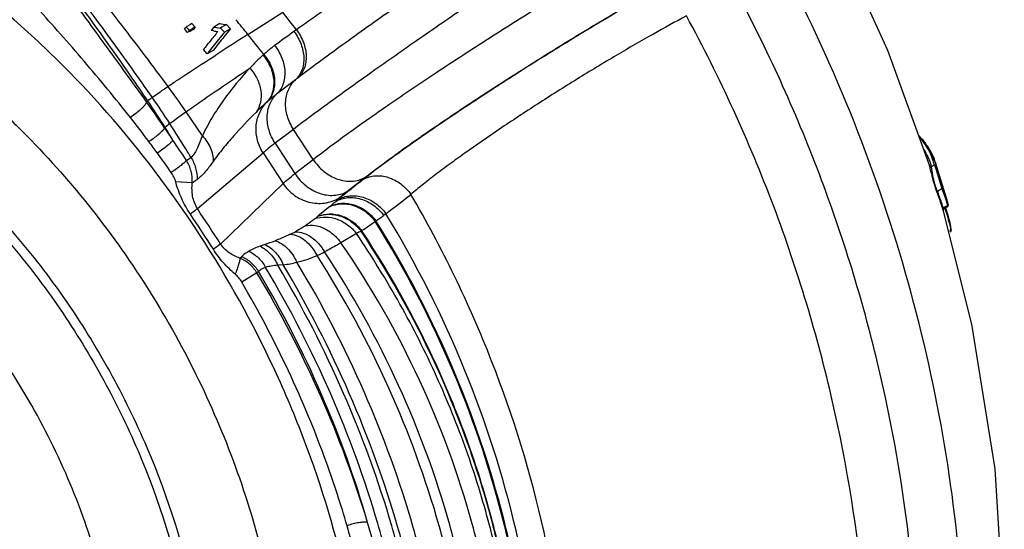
# Model space of a CAD drawing. Header units: inches. Extents: x 0 to 34, y 0 to 22.
# Tile 111 of 175: x 23.525 to 25.101, y 15.634 to 16.45. Entities that reach past the tile are written whole.
import ezdxf

# ---------------------------------------------------------------- set-up
doc = ezdxf.new("R2010")
doc.units = ezdxf.units.IN
doc.header["$LTSCALE"] = 1.87
doc.header["$MEASUREMENT"] = 0
doc.layers.get('0').update_dxf_attribs({"linetype": 'CONTINUOUS'})

msp = doc.modelspace()

# ---------------------------------------------------------------- linework, layer by layer
at = {"color": 7, "linetype": 'Continuous'}
for p, q in [((23.89063, 16.426222), (23.946477, 16.461775)), ((23.789185, 16.434681), (23.790941, 16.436933)), ((23.790941, 16.436933), (23.79182, 16.438059)), ((23.793012, 16.438794), (23.79182, 16.438059)), ((23.79182, 16.438059), (23.795125, 16.434484)), ((23.798681, 16.442295), (23.793012, 16.438794)), ((23.801068, 16.443768), (23.798681, 16.442295)), ((23.801068, 16.443768), (23.806377, 16.438025)), ((23.804751, 16.437124), (23.802681, 16.435976)), ((23.806377, 16.438025), (23.804491, 16.435613)), ((23.806377, 16.438025), (23.804751, 16.437124)), ((23.843172, 16.442264), (23.83628, 16.438038)), ((23.845469, 16.443672), (23.843172, 16.442264)), ((23.843342, 16.436941), (23.846758, 16.436415)), ((23.849012, 16.437768), (23.846758, 16.436415)), ((23.856106, 16.442025), (23.849012, 16.437768)), ((23.856106, 16.442025), (23.862521, 16.435159)), ((23.790836, 16.432892), (23.789185, 16.434681)), ((23.794133, 16.42932), (23.790836, 16.432892)), ((23.794861, 16.430253), (23.794133, 16.42932)), ((23.796774, 16.432701), (23.794861, 16.430253)), ((23.795125, 16.434484), (23.796774, 16.432701)), ((23.797591, 16.431188), (23.795997, 16.430327)), ((23.802681, 16.435976), (23.796774, 16.432701)), ((23.803551, 16.434407), (23.797591, 16.431188)), ((23.804491, 16.435613), (23.803551, 16.434407)), ((23.835306, 16.431924), (23.831809, 16.432481)), ((23.846758, 16.436415), (23.847524, 16.435595)), ((23.847524, 16.435595), (23.85291, 16.429831)), ((23.862521, 16.435159), (23.85291, 16.429831)), ((23.968225, 16.433665), (23.964211, 16.431016)), ((23.824657, 16.40857), (23.827039, 16.411584)), ((23.825472, 16.395446), (23.819448, 16.401947)), ((23.83489, 16.400532), (23.825472, 16.395446)), ((23.826313, 16.396516), (23.825472, 16.395446)), ((23.8302, 16.387485), (23.839302, 16.39336)), ((23.828914, 16.386654), (23.8302, 16.387485)), ((23.966633, 16.353609), (23.936439, 16.330546)), ((24.840268, 16.336238), (24.839336, 16.338444)), ((24.841229, 16.333958), (24.840268, 16.336238)), ((23.728555, 16.318184), (23.730522, 16.319795)), ((23.817698, 16.264098), (23.791553, 16.302624)), ((23.963481, 16.274349), (23.934104, 16.252058)), ((23.994933, 16.226153), (23.963481, 16.274349)), ((23.934104, 16.252058), (23.965829, 16.203443)), ((24.979698, 16.2452), (24.965361, 16.261624)), ((23.809821, 16.147526), (23.914924, 16.236713)), ((23.914924, 16.236713), (23.946931, 16.187667)), ((24.991235, 16.220987), (24.979698, 16.2452)), ((23.965829, 16.203443), (23.994933, 16.226153)), ((24.980054, 16.221325), (24.980036, 16.221381)), ((24.981334, 16.216981), (24.980054, 16.221325)), ((24.984866, 16.214799), (24.989326, 16.21738)), ((24.990603, 16.217233), (24.989326, 16.21738)), ((24.989326, 16.21738), (24.992135, 16.209406)), ((24.991179, 16.221163), (24.991232, 16.220996)), ((25.010855, 16.157024), (24.991183, 16.22115)), ((24.984163, 16.205377), (24.982681, 16.211614)), ((24.986402, 16.203988), (24.984945, 16.214182)), ((24.988347, 16.188961), (24.985099, 16.201462)), ((24.992135, 16.209406), (25.001487, 16.179464)), ((24.992862, 16.215182), (24.994572, 16.207843)), ((24.998091, 16.198629), (24.99719, 16.201044)), ((23.801549, 16.1888), (23.775107, 16.190521)), ((23.846868, 16.090757), (23.946931, 16.187667)), ((24.048771, 16.174608), (24.077876, 16.197317)), ((24.994247, 16.175276), (25.001487, 16.179464)), ((24.031241, 16.15912), (24.036728, 16.164433)), ((24.034795, 16.161981), (24.031241, 16.15912)), ((25.011234, 16.153373), (25.010751, 16.152666)), ((25.011519, 16.154627), (25.010854, 16.157025)), ((25.011419, 16.154822), (25.011557, 16.15441)), ((24.021076, 16.150503), (24.003264, 16.135729)), ((24.02204, 16.151309), (24.021076, 16.150503)), ((24.111513, 16.139366), (24.107781, 16.136647)), ((25.002882, 16.147088), (25.002921, 16.146378)), ((25.003899, 16.143454), (25.002921, 16.146378)), ((25.010751, 16.152666), (25.00359, 16.148524)), ((25.004032, 16.147983), (25.00359, 16.148524)), ((25.003897, 16.143458), (25.003899, 16.143454)), ((25.049101, 15.96236), (25.003897, 16.143458)), ((25.009841, 16.150121), (25.005639, 16.14769)), ((25.010843, 16.138175), (25.00748, 16.148301)), ((25.00895, 16.140701), (25.01207, 16.129749)), ((25.010255, 16.150489), (25.00984, 16.15012)), ((25.010646, 16.151328), (25.010255, 16.150489)), ((25.010751, 16.152666), (25.010646, 16.151328)), ((25.014962, 16.121803), (25.010843, 16.138175)), ((24.003264, 16.135729), (24.00257, 16.135156)), ((24.095542, 16.127886), (24.094287, 16.126996)), ((25.01631, 16.11409), (25.014962, 16.121803)), ((24.064343, 16.107382), (24.039618, 16.092802)), ((25.015527, 16.112302), (25.01363, 16.111205)), ((25.014422, 16.109836), (25.015179, 16.110409)), ((25.016308, 16.114104), (25.01631, 16.11409)), ((23.917509, 16.090019), (23.910033, 16.087345)), ((23.877948, 16.068239), (23.880849, 16.070934)), ((23.905135, 16.044464), (23.880734, 16.029899)), ((23.947207, 16.05749), (23.938464, 16.056726))]:
    msp.add_line(p, q, dxfattribs=at)
for points in [[(24.980034, 16.221386), (24.914728, 16.400477), (24.828329, 16.590593)], [(25.009839, 16.15012), (25.009965, 16.150196), (25.010741, 16.150849), (25.011288, 16.151635), (25.011605, 16.152477), (25.011711, 16.153298)], [(25.011711, 16.153298), (25.011663, 16.153982), (25.011577, 16.1544), (25.011519, 16.154627)], [(25.003898, 16.143456), (25.003888, 16.143492), (25.003817, 16.143816), (25.003767, 16.144599), (25.003929, 16.145544), (25.004379, 16.146502), (25.005166, 16.147367), (25.005636, 16.147688)], [(25.015179, 16.110409), (25.016098, 16.111814), (25.01636, 16.113563), (25.016308, 16.114104)], [(25.091929, 15.266457), (25.101251, 15.494865), (25.086515, 15.730727), (25.049101, 15.96236)]]:
    msp.add_lwpolyline(points, dxfattribs=at)
for centre, radius, start, end in [((22.473666, 15.337883), 2.568564, 22.925951, 27.967846), ((22.475867, 15.301436), 1.873254, 37.189643, 38.274107), ((25.774725, 14.873902), 2.490802, 141.099852, 141.263914), ((24.343494, 19.677924), 3.279349, 261.102391, 261.22725), ((24.360045, 19.731283), 3.327637, 261.104256, 261.289585), ((20.301672, 13.514741), 4.621401, 39.050107, 39.429041), ((25.897306, 14.77318), 2.640147, 141.224007, 141.641993), ((26.014586, 14.689655), 2.770952, 141.285104, 141.871083), ((24.337432, 19.59479), 3.202476, 260.979188, 261.107644), ((25.852105, 14.809398), 2.582225, 141.103816, 141.2224), ((29.901476, 6.981281), 11.195409, 122.4730433, 122.7849571), ((25.918534, 14.753838), 2.660029, 140.94503, 141.262035), ((25.931635, 14.756133), 2.66465, 140.941661, 141.284874), ((22.487332, 15.288554), 1.806526, 37.739715, 39.03202), ((25.738612, 13.962394), 3.040072, 125.707884, 126.426523), ((25.959863, 14.723711), 2.719899, 141.723548, 141.901059), ((25.996753, 14.691109), 2.760294, 141.262385, 141.841759), ((24.21495, 16.069518), 0.441464, 132.870391, 136.680174), ((24.025561, 16.273476), 0.163136, 132.22286, 132.856117), ((22.512714, 15.424973), 1.551032, 34.46133, 36.296515), ((24.895325, 15.138934), 1.52902, 127.224699, 127.400061), ((22.024992, 15.103467), 2.092286, 34.106656, 35.490586), ((24.041971, 15.929774), 0.499117, 127.561875, 128.608865), ((22.532009, 15.511903), 1.44538, 31.974144, 33.98308), ((22.525089, 15.486529), 1.474506, 32.717945, 34.67571), ((24.36091, 15.833226), 0.654543, 132.275703, 134.319184), ((24.014613, 16.214547), 0.139444, 131.835315, 132.392067), ((22.211341, 15.120399), 1.897208, 36.716069, 38.187816), ((24.203337, 15.74494), 0.693989, 129.100332, 129.907702), ((23.831421, 16.189623), 0.114279, 129.906663, 130.372892), ((20.606101, 14.140669), 3.806997, 33.778357, 34.130274), ((21.760514, 15.029743), 2.355151, 31.413963, 31.985702), ((21.80379, 14.816072), 2.405847, 36.181114, 36.723137), ((21.690591, 14.851438), 2.510429, 33.160695, 34.056104), ((22.113922, 15.04253), 2.021835, 35.108845, 36.189496), ((24.877197, 16.178765), 0.122014, 31.934816, 33.520859), ((23.500642, 16.673766), 0.535468, 302.986341, 303.9179), ((24.893559, 16.19339), 0.090894, 17.939155, 20.059489), ((24.891054, 16.188894), 0.097362, 21.698325, 25.472361), ((24.825974, 16.175645), 0.160765, 14.344045, 14.899206), ((24.894668, 16.190344), 0.093468, 20.070901, 21.691339), ((24.897839, 16.191489), 0.090097, 16.98206, 20.079121), ((24.900986, 16.192462), 0.086803, 14.911809, 16.974388), ((24.901543, 16.195608), 0.09046, 18.084842, 22.225859), ((24.905895, 16.19707), 0.085869, 15.556798, 18.059163), ((24.907454, 16.197514), 0.084248, 15.068529, 15.550088), ((24.90837, 16.197758), 0.0833, 13.623989, 15.070278), ((24.905743, 16.193677), 0.089749, 17.82502, 21.72385), ((24.909685, 16.19498), 0.085596, 15.694977, 17.685695), ((24.911722, 16.195552), 0.083481, 13.599761, 15.694823), ((24.777067, 16.163132), 0.211247, 14.02708, 14.345626), ((24.643526, 16.129991), 0.348839, 13.531916, 13.99192), ((25.760415, 16.388916), 0.797655, 193.302832, 193.591973), ((25.267388, 16.250567), 0.284777, 187.215409, 187.340582), ((23.380955, 16.808015), 0.748549, 304.185781, 304.902103), ((26.708893, 12.838431), 4.265769, 128.116899, 128.819839), ((25.197963, 16.248379), 0.217875, 195.82599, 196.813243), ((25.163451, 16.237868), 0.181798, 196.788114, 198.704197), ((24.501258, 16.048339), 0.51925, 15.555974, 15.817834), ((24.485718, 16.04402), 0.535379, 15.120441, 15.555239), ((22.803026, 17.879079), 2.176864, 306.947853, 308.276962), ((25.133091, 16.227408), 0.149687, 198.638867, 201.259592), ((24.621364, 16.028577), 0.399311, 18.594869, 21.223934), ((24.661513, 16.045311), 0.357215, 21.052508, 21.335496), ((24.66004, 16.047314), 0.366129, 19.766086, 21.157902), ((24.649947, 16.0451), 0.377727, 18.437616, 21.186991), ((24.625563, 16.03484), 0.402792, 18.464281, 19.777388), ((23.480021, 16.79917), 0.844694, 309.916826, 310.735455), ((24.56677, 16.010167), 0.456926, 17.34366, 18.599884), ((24.591752, 16.023459), 0.438468, 17.678657, 18.475656), ((24.592469, 16.025479), 0.438461, 17.455444, 18.494512), ((24.926425, 16.13219), 0.088008, 18.234787, 21.413873), ((24.573936, 16.017753), 0.457175, 17.369308, 17.681964), ((24.929406, 16.133186), 0.084865, 16.313004, 18.225792), ((24.565144, 16.015), 0.466388, 17.168139, 17.36967), ((24.571137, 16.018719), 0.460838, 17.177805, 17.461606), ((21.483613, 14.587855), 2.78638, 32.435789, 33.81986), ((16.227735, 11.159105), 9.075923, 32.9138546, 33.3417944), ((24.782884, 16.070063), 0.236845, 17.352242, 19.009205), ((23.804904, 16.374686), 0.310559, 308.430143, 309.530267), ((23.845739, 16.466763), 0.420972, 302.623344, 306.186433), ((23.607847, 16.822073), 0.848376, 305.089669, 306.106181), ((24.834954, 16.084439), 0.182819, 12.898457, 14.349588), ((23.88358, 16.266362), 0.176631, 295.251891, 298.0485), ((24.415842, 15.5077), 0.695105, 119.68181, 120.376343), ((23.92547, 16.360042), 0.288257, 300.469964, 300.711356), ((24.908322, 16.098438), 0.108098, 7.368569, 8.248965), ((23.75507, 16.561767), 0.498931, 289.000289, 291.030072), ((23.858966, 16.377076), 0.336441, 295.031243, 297.315091), ((23.917161, 16.276834), 0.221392, 277.79995, 283.540552), ((23.92095, 16.261994), 0.206077, 283.482423, 292.954181), ((24.324788, 15.597615), 0.613011, 132.877024, 133.202353)]:
    msp.add_arc(centre, radius, start, end, dxfattribs=at)
for points, knots in [([(23.76279, 16.343128), (23.738584, 16.376041), (23.688279, 16.442392), (23.609726, 16.541969), (23.527876, 16.643366), (23.416169, 16.780981), (23.305102, 16.920015), (23.199342, 17.062069), (23.149248, 17.134132), (23.125203, 17.170384)], [0, 0, 0, 0, 0.11731853, 0.23907196, 0.36418913, 0.49150654, 0.74805585, 0.87508579, 1, 1, 1, 1]), ([(23.737701, 16.325421), (23.715869, 16.356945), (23.6704, 16.420544), (23.59909, 16.516031), (23.524352, 16.613297), (23.421403, 16.745619), (23.2922, 16.912233), (23.192902, 17.049099), (23.145748, 17.118845)], [0, 0, 0, 0, 0.11619212, 0.2368724, 0.36110713, 0.48787955, 0.74488994, 1, 1, 1, 1]), ([(23.792463, 14.58967), (23.815822, 14.6068), (23.860464, 14.644959), (23.919243, 14.711869), (23.969708, 14.78809), (24.011306, 14.872771), (24.043668, 14.965017), (24.074626, 15.099154), (24.08479, 15.242261), (24.075986, 15.389358), (24.053706, 15.543625), (24.012113, 15.6979), (23.953249, 15.848588), (23.882493, 15.997228), (23.774886, 16.172522), (23.644426, 16.329698), (23.528986, 16.44042), (23.410687, 16.537293), (23.284512, 16.617219), (23.153286, 16.67625), (23.056151, 16.708675), (22.959721, 16.729608), (22.864977, 16.738807), (22.772908, 16.736128), (22.684492, 16.72156), (22.60069, 16.695223), (22.522433, 16.657365), (22.450609, 16.60842), (22.407881, 16.569076), (22.387915, 16.54793)], [0, 0, 0, 0, 0.02582607, 0.05214275, 0.07916368, 0.10708759, 0.136049, 0.16612693, 0.22962596, 0.26303633, 0.29741002, 0.36845217, 0.40484521, 0.44155778, 0.51511192, 0.58759072, 0.62298805, 0.65758944, 0.72382307, 0.75533928, 0.78571105, 0.81495354, 0.84313373, 0.87037232, 0.89684459, 0.92277442, 0.94842265, 0.97407068, 1, 1, 1, 1]), ([(24.556706, 16.678861), (24.533576, 16.664435), (24.484478, 16.633254), (24.407927, 16.583459), (24.326267, 16.529271), (24.243152, 16.473111), (24.162303, 16.417489), (24.087332, 16.364902), (24.02159, 16.317707), (23.981439, 16.288002), (23.963481, 16.274349)], [0, 0, 0, 0, 0.11387132, 0.24294393, 0.38146345, 0.52324501, 0.66195312, 0.79138777, 0.90576791, 1, 1, 1, 1]), ([(23.994933, 16.226153), (24.012732, 16.240014), (24.052842, 16.26977), (24.119033, 16.316295), (24.194941, 16.367462), (24.277178, 16.420972), (24.362072, 16.47442), (24.445825, 16.52542), (24.524695, 16.571696), (24.575514, 16.600203), (24.599538, 16.613227)], [0, 0, 0, 0, 0.09420316, 0.20849527, 0.33782404, 0.47644063, 0.61817307, 0.75671025, 0.88589274, 1, 1, 1, 1]), ([(24.158131, 16.562683), (24.122718, 16.539382), (24.072029, 16.505695), (24.008874, 16.462463), (23.980925, 16.44285), (23.968174, 16.433734)], [0, 0, 0, 0, 0.55389241, 0.79519986, 1, 1, 1, 1]), ([(23.16851, 16.519478), (23.256837, 16.482624), (23.361813, 16.418341), (23.474405, 16.32416), (23.549948, 16.252982), (23.637934, 16.154376), (23.730886, 16.02399), (23.809763, 15.883774), (23.872719, 15.737005), (23.91828, 15.587102), (23.945368, 15.437544), (23.953318, 15.291794), (23.941874, 15.153205), (23.911205, 15.025011), (23.869475, 14.928053), (23.827132, 14.859281), (23.791594, 14.81276), (23.752094, 14.770955), (23.708863, 14.734121), (23.66217, 14.702498), (23.628963, 14.685034), (23.611951, 14.677256)], [0, 0, 0, 0, 0.12632771, 0.15978124, 0.19381369, 0.26323091, 0.33383258, 0.4047708, 0.47517767, 0.54421676, 0.61113501, 0.675317, 0.73634248, 0.79404625, 0.84857538, 0.8748232, 0.90049504, 0.92570821, 0.95059706, 0.9753094, 1, 1, 1, 1]), ([(24.597281, 16.527388), (24.57641, 16.51621), (24.532244, 16.491666), (24.463731, 16.45175), (24.391066, 16.407718), (24.317604, 16.361638), (24.246718, 16.315582), (24.181571, 16.271692), (24.125037, 16.231845), (24.090885, 16.206398), (24.075771, 16.194537)], [0, 0, 0, 0, 0.11470952, 0.24477916, 0.38415256, 0.52635013, 0.66491165, 0.79370527, 0.90691454, 1, 1, 1, 1]), ([(24.077876, 16.197317), (24.093168, 16.209249), (24.127651, 16.234837), (24.184593, 16.274791), (24.249922, 16.318684), (24.320723, 16.364541), (24.393834, 16.410302), (24.465986, 16.453923), (24.533953, 16.493461), (24.577762, 16.51778), (24.598477, 16.528878)], [0, 0, 0, 0, 0.09420143, 0.20848678, 0.33780718, 0.47641587, 0.6181429, 0.75667987, 0.88587097, 1, 1, 1, 1]), ([(24.964254, 15.309704), (24.966021, 15.406721), (24.956423, 15.605741), (24.913031, 15.853544), (24.858301, 16.053254), (24.788937, 16.255256), (24.7219, 16.402535), (24.670718, 16.497792)], [0, 0, 0, 0, 0.2354524, 0.48198465, 0.60880855, 0.73760497, 1, 1, 1, 1]), ([(23.702525, 16.293331), (23.678439, 16.323931), (23.641517, 16.368734), (23.591174, 16.42653), (23.56602, 16.454617), (23.553605, 16.468481)], [0, 0, 0, 0, 0.50807783, 0.75719465, 1, 1, 1, 1]), ([(23.728555, 16.318184), (23.709047, 16.345486), (23.679614, 16.385966), (23.640569, 16.439407), (23.621432, 16.465836), (23.612071, 16.478982)], [0, 0, 0, 0, 0.5069921, 0.75617679, 1, 1, 1, 1]), ([(23.730522, 16.319795), (23.721512, 16.333149), (23.684137, 16.387765), (23.645513, 16.441518), (23.61588, 16.481877)], [0, 0, 0, 0, 0.24342012, 1, 1, 1, 1]), ([(24.118119, 16.463616), (24.090661, 16.444335), (24.041088, 16.409049), (23.992091, 16.372959), (23.970355, 16.356446)], [0, 0, 0, 0, 0.55139425, 1, 1, 1, 1]), ([(24.592502, 16.455853), (24.574695, 16.44648), (24.537043, 16.425815), (24.478708, 16.392057), (24.416931, 16.35466), (24.354624, 16.315326), (24.294657, 16.275832), (24.2476, 16.243345), (24.213241, 16.21848), (24.190421, 16.201415), (24.170008, 16.185525), (24.157367, 16.175167), (24.151514, 16.170185)], [0, 0, 0, 0, 0.11474201, 0.24486896, 0.38429015, 0.52648888, 0.66499503, 0.79370163, 0.8525032, 0.90682709, 0.95617223, 1, 1, 1, 1]), ([(24.883548, 15.226995), (24.887931, 15.327002), (24.882455, 15.532684), (24.832608, 15.843459), (24.738233, 16.156126), (24.646078, 16.357617), (24.592502, 16.455853)], [0, 0, 0, 0, 0.23511872, 0.48156098, 0.7371808, 1, 1, 1, 1]), ([(23.964265, 16.430942), (23.969017, 16.424829), (23.976617, 16.411502), (23.980622, 16.39301), (23.979825, 16.378835), (23.977321, 16.369136), (23.972966, 16.36054), (23.968891, 16.355705), (23.966633, 16.353609)], [0, 0, 0, 0, 0.27536155, 0.53683076, 0.66001868, 0.77757931, 0.8904596, 1, 1, 1, 1]), ([(23.968174, 16.433734), (23.972905, 16.427604), (23.98046, 16.414256), (23.984418, 16.39576), (23.983589, 16.381596), (23.981067, 16.371916), (23.976699, 16.363346), (23.972617, 16.358532), (23.970358, 16.356448)], [0, 0, 0, 0, 0.27559205, 0.5371852, 0.66036207, 0.77785565, 0.89061663, 1, 1, 1, 1]), ([(23.933444, 16.408494), (23.931919, 16.407369), (23.925915, 16.402845), (23.920097, 16.398064), (23.915931, 16.394284)], [0, 0, 0, 0, 0.25190435, 1, 1, 1, 1]), ([(23.933444, 16.408494), (23.938259, 16.402448), (23.944154, 16.39231), (23.948535, 16.377764), (23.950384, 16.363621), (23.948542, 16.349643), (23.942712, 16.337732), (23.938681, 16.332729), (23.936439, 16.330546)], [0, 0, 0, 0, 0.27303834, 0.40612123, 0.53470886, 0.77544954, 0.88945931, 1, 1, 1, 1]), ([(23.914603, 16.393065), (23.919505, 16.38739), (23.927525, 16.374846), (23.933137, 16.354001), (23.931553, 16.336705), (23.926385, 16.324868), (23.922685, 16.319789), (23.9206, 16.317533)], [0, 0, 0, 0, 0.27309339, 0.53284693, 0.77343984, 0.88815442, 1, 1, 1, 1]), ([(23.915931, 16.394284), (23.920833, 16.388568), (23.928835, 16.375937), (23.934378, 16.354979), (23.932707, 16.337617), (23.927455, 16.325764), (23.923711, 16.320691), (23.921606, 16.318442)], [0, 0, 0, 0, 0.27310351, 0.53296903, 0.77359091, 0.88825434, 1, 1, 1, 1]), ([(23.76279, 16.343128), (23.768032, 16.346658), (23.789966, 16.361328), (23.812063, 16.375755), (23.828914, 16.386654)], [0, 0, 0, 0, 0.23947797, 1, 1, 1, 1]), ([(23.791553, 16.302624), (23.799614, 16.30827), (23.8335, 16.331799), (23.867681, 16.354898), (23.893769, 16.372394)], [0, 0, 0, 0, 0.23857476, 1, 1, 1, 1]), ([(23.893769, 16.372394), (23.878527, 16.356336), (23.857396, 16.33064), (23.833122, 16.293602), (23.822527, 16.274139), (23.817698, 16.264098)], [0, 0, 0, 0, 0.50021443, 0.74825566, 1, 1, 1, 1]), ([(23.893769, 16.372394), (23.898394, 16.367229), (23.906117, 16.355836), (23.912163, 16.336722), (23.911808, 16.317709), (23.906964, 16.306291), (23.903611, 16.301524)], [0, 0, 0, 0, 0.27107455, 0.53001823, 0.77214687, 1, 1, 1, 1]), ([(23.22481, 16.353356), (23.297221, 16.311824), (23.399712, 16.233652), (23.518354, 16.10874), (23.600131, 16.002534), (23.671396, 15.887664), (23.749736, 15.727646), (23.790031, 15.59968), (23.806754, 15.513483)], [0, 0, 0, 0, 0.23842804, 0.36379802, 0.49161194, 0.62054406, 0.74921058, 1, 1, 1, 1]), ([(23.737701, 16.325421), (23.741111, 16.328046), (23.749421, 16.33403), (23.757869, 16.339813), (23.76279, 16.343128)], [0, 0, 0, 0, 0.42035958, 1, 1, 1, 1]), ([(23.963481, 16.274349), (23.959254, 16.280859), (23.952736, 16.294809), (23.950164, 16.31366), (23.951942, 16.327937), (23.955071, 16.337737), (23.959933, 16.346463), (23.964261, 16.351423), (23.966633, 16.353609)], [0, 0, 0, 0, 0.27135161, 0.5298756, 0.6530603, 0.77190002, 0.88722286, 1, 1, 1, 1]), ([(23.215952, 16.341694), (23.287579, 16.300534), (23.388963, 16.223136), (23.506356, 16.099521), (23.587287, 15.994446), (23.657842, 15.880813), (23.73546, 15.722507), (23.775453, 15.595911), (23.792113, 15.510624)], [0, 0, 0, 0, 0.23844484, 0.36380453, 0.49160288, 0.62052032, 0.74917938, 1, 1, 1, 1]), ([(23.934104, 16.252058), (23.929937, 16.258475), (23.92349, 16.272231), (23.920326, 16.294093), (23.923726, 16.311567), (23.929995, 16.323334), (23.934152, 16.328331), (23.936439, 16.330546)], [0, 0, 0, 0, 0.27128364, 0.53004204, 0.77154944, 0.88709982, 1, 1, 1, 1]), ([(23.936439, 16.330546), (23.935083, 16.329511), (23.930035, 16.325605), (23.925089, 16.321561), (23.921606, 16.318442)], [0, 0, 0, 0, 0.26734801, 1, 1, 1, 1]), ([(25.037724, 15.316182), (25.040098, 15.398174), (25.035398, 15.566251), (25.001057, 15.820995), (24.937818, 16.079797), (24.876666, 16.24974), (24.841229, 16.333958)], [0, 0, 0, 0, 0.23573463, 0.48210198, 0.73741311, 1, 1, 1, 1]), ([(23.728555, 16.318184), (23.72842, 16.317509), (23.72768, 16.315967), (23.72598, 16.313553), (23.723474, 16.310682), (23.718916, 16.306119), (23.711943, 16.300152), (23.705813, 16.295599), (23.702525, 16.293331)], [0, 0, 0, 0, 0.05675383, 0.13838352, 0.24392261, 0.37041081, 0.67045447, 1, 1, 1, 1]), ([(23.914924, 16.236713), (23.91089, 16.242944), (23.904779, 16.256671), (23.902616, 16.278854), (23.907712, 16.300215), (23.915735, 16.312403), (23.9206, 16.317533)], [0, 0, 0, 0, 0.25611567, 0.50843343, 0.75603207, 1, 1, 1, 1]), ([(23.765652, 16.283505), (23.769172, 16.286368), (23.77774, 16.292839), (23.786478, 16.29907), (23.791553, 16.302624)], [0, 0, 0, 0, 0.42279552, 1, 1, 1, 1]), ([(23.903611, 16.301524), (23.891076, 16.289293), (23.87302, 16.270325), (23.850504, 16.243747), (23.839955, 16.230003), (23.834918, 16.222944)], [0, 0, 0, 0, 0.50286866, 0.75100053, 1, 1, 1, 1]), ([(23.799435, 16.229414), (23.796698, 16.233954), (23.785636, 16.252108), (23.774278, 16.27008), (23.765652, 16.283505)], [0, 0, 0, 0, 0.24935954, 1, 1, 1, 1]), ([(23.757395, 16.276685), (23.757127, 16.276073), (23.756233, 16.274719), (23.754422, 16.272586), (23.751921, 16.27007), (23.74752, 16.26608), (23.740929, 16.260801), (23.735214, 16.256712), (23.732159, 16.254645)], [0, 0, 0, 0, 0.05951117, 0.14304973, 0.24909992, 0.37486613, 0.67165157, 1, 1, 1, 1]), ([(23.817698, 16.264098), (23.816236, 16.260241), (23.813473, 16.252978), (23.809239, 16.243004), (23.804933, 16.235024), (23.801351, 16.230806), (23.799435, 16.229414)], [0, 0, 0, 0, 0.31270029, 0.58938122, 0.82046034, 1, 1, 1, 1]), ([(23.817698, 16.264098), (23.823129, 16.258399), (23.829849, 16.248507), (23.834362, 16.233909), (23.835018, 16.226535), (23.834918, 16.222944)], [0, 0, 0, 0, 0.51784718, 0.76372468, 1, 1, 1, 1]), ([(24.964338, 16.264583), (24.965711, 16.263093), (24.970922, 16.257236), (24.975708, 16.250993), (24.978918, 16.246146)], [0, 0, 0, 0, 0.2584072, 1, 1, 1, 1]), ([(23.770456, 16.257289), (23.770137, 16.256706), (23.769184, 16.255427), (23.767337, 16.253403), (23.764852, 16.251021), (23.760538, 16.247251), (23.754138, 16.242238), (23.748623, 16.238325), (23.745681, 16.236338)], [0, 0, 0, 0, 0.06118429, 0.14588236, 0.252252, 0.37776447, 0.67320854, 1, 1, 1, 1]), ([(23.934104, 16.252058), (23.930402, 16.249235), (23.923931, 16.244217), (23.917591, 16.239032), (23.914924, 16.236713)], [0, 0, 0, 0, 0.56847708, 1, 1, 1, 1]), ([(24.965478, 16.261507), (24.967604, 16.258988), (24.975352, 16.249211), (24.981809, 16.238329), (24.985282, 16.229826)], [0, 0, 0, 0, 0.26410299, 1, 1, 1, 1]), ([(24.978952, 16.230767), (24.978482, 16.231756), (24.9765, 16.235755), (24.974267, 16.239627), (24.972467, 16.242473)], [0, 0, 0, 0, 0.24544188, 1, 1, 1, 1]), ([(24.980744, 16.243304), (24.981578, 16.241966), (24.984723, 16.236687), (24.987427, 16.231139), (24.989117, 16.226896)], [0, 0, 0, 0, 0.2567071, 1, 1, 1, 1]), ([(23.792171, 16.224615), (23.791802, 16.224087), (23.790793, 16.222932), (23.788914, 16.221093), (23.786449, 16.218926), (23.78223, 16.215486), (23.776032, 16.210864), (23.770731, 16.207219), (23.767906, 16.205351)], [0, 0, 0, 0, 0.0622292, 0.14749863, 0.25388006, 0.37894116, 0.67303297, 1, 1, 1, 1]), ([(23.801549, 16.1888), (23.801895, 16.19503), (23.800602, 16.207687), (23.795503, 16.219328), (23.792171, 16.224615)], [0, 0, 0, 0, 0.49958865, 1, 1, 1, 1]), ([(23.799435, 16.229414), (23.802709, 16.224162), (23.80777, 16.212696), (23.809368, 16.200259), (23.809257, 16.194107)], [0, 0, 0, 0, 0.50145569, 1, 1, 1, 1]), ([(23.834918, 16.222944), (23.832764, 16.219925), (23.828584, 16.214164), (23.820568, 16.204064), (23.814013, 16.197425), (23.809257, 16.194107)], [0, 0, 0, 0, 0.28725272, 0.55085029, 1, 1, 1, 1]), ([(23.994933, 16.226153), (23.999663, 16.218941), (24.01123, 16.206133), (24.02977, 16.195576), (24.045464, 16.191626), (24.056984, 16.191034), (24.067978, 16.192821), (24.074757, 16.195584), (24.077876, 16.197317)], [0, 0, 0, 0, 0.26982108, 0.53006686, 0.65417731, 0.77340731, 0.88837908, 1, 1, 1, 1]), ([(24.984866, 16.214799), (24.984108, 16.214763), (24.982581, 16.215088), (24.981556, 16.216315), (24.981334, 16.216981)], [0, 0, 0, 0, 0.51959888, 1, 1, 1, 1]), ([(24.992862, 16.215182), (24.992701, 16.215666), (24.992088, 16.216581), (24.991121, 16.217087), (24.990603, 16.217233)], [0, 0, 0, 0, 0.48648957, 1, 1, 1, 1]), ([(23.775107, 16.190521), (23.774418, 16.193194), (23.772356, 16.198362), (23.769491, 16.203097), (23.767906, 16.205351)], [0, 0, 0, 0, 0.50045497, 1, 1, 1, 1]), ([(23.946931, 16.187667), (23.949508, 16.190105), (23.955726, 16.195473), (23.962147, 16.200585), (23.965829, 16.203443)], [0, 0, 0, 0, 0.43219782, 1, 1, 1, 1]), ([(23.965829, 16.203443), (23.970559, 16.196231), (23.982126, 16.183424), (24.000666, 16.172867), (24.016359, 16.168917), (24.02788, 16.168325), (24.038874, 16.170112), (24.045652, 16.172875), (24.048771, 16.174608)], [0, 0, 0, 0, 0.26982108, 0.53006686, 0.6541773, 0.77340731, 0.88837908, 1, 1, 1, 1]), ([(24.075771, 16.194537), (24.078604, 16.196117), (24.084743, 16.198659), (24.094688, 16.200406), (24.105115, 16.200061), (24.119341, 16.196816), (24.136283, 16.187752), (24.147038, 16.176539), (24.151514, 16.170185)], [0, 0, 0, 0, 0.11238385, 0.22787821, 0.34731431, 0.47130954, 0.73076118, 1, 1, 1, 1]), ([(24.990337, 16.185923), (24.989856, 16.187557), (24.988265, 16.193516), (24.987109, 16.199582), (24.986402, 16.203988)], [0, 0, 0, 0, 0.27616187, 1, 1, 1, 1]), ([(24.994572, 16.207843), (24.995033, 16.205856), (24.997122, 16.197001), (24.999587, 16.1882), (25.002142, 16.181615)], [0, 0, 0, 0, 0.22401621, 1, 1, 1, 1]), ([(23.798514, 16.138709), (23.793222, 16.146607), (23.783961, 16.163321), (23.777474, 16.181311), (23.775107, 16.190521)], [0, 0, 0, 0, 0.49995577, 1, 1, 1, 1]), ([(23.809821, 16.147526), (23.80783, 16.150529), (23.804597, 16.157011), (23.801907, 16.167438), (23.80092, 16.178111), (23.801199, 16.185244), (23.801548, 16.1888)], [0, 0, 0, 0, 0.25221543, 0.50171913, 0.74989496, 1, 1, 1, 1]), ([(23.946931, 16.187667), (23.951684, 16.180441), (23.963909, 16.167667), (23.987601, 16.156464), (24.013375, 16.154693), (24.029638, 16.160242), (24.036728, 16.164433)], [0, 0, 0, 0, 0.25531489, 0.508588, 0.75688134, 1, 1, 1, 1]), ([(24.994247, 16.175276), (24.993912, 16.176), (24.992403, 16.179469), (24.991179, 16.183059), (24.990337, 16.185923)], [0, 0, 0, 0, 0.21080865, 1, 1, 1, 1]), ([(24.036728, 16.164433), (24.03836, 16.166014), (24.042317, 16.169483), (24.046419, 16.172772), (24.048771, 16.174608)], [0, 0, 0, 0, 0.43240116, 1, 1, 1, 1]), ([(24.401966, 15.098701), (24.409663, 15.184951), (24.410427, 15.317422), (24.391408, 15.494541), (24.357422, 15.678451), (24.286461, 15.909251), (24.201369, 16.084859), (24.151514, 16.170185)], [0, 0, 0, 0, 0.23260832, 0.35395403, 0.47823564, 0.7345334, 1, 1, 1, 1]), ([(24.994247, 16.175276), (24.993991, 16.174961), (24.993593, 16.174283), (24.993523, 16.173486), (24.993591, 16.173133)], [0, 0, 0, 0, 0.53051298, 1, 1, 1, 1]), ([(25.00359, 16.148524), (25.00292, 16.150668), (25.000217, 16.159104), (24.99726, 16.16746), (24.994884, 16.173631)], [0, 0, 0, 0, 0.25351764, 1, 1, 1, 1]), ([(25.002142, 16.181615), (25.002213, 16.181262), (25.002145, 16.18046), (25.001745, 16.17978), (25.001487, 16.179464)], [0, 0, 0, 0, 0.46923045, 1, 1, 1, 1]), ([(24.021076, 16.150503), (24.026819, 16.153295), (24.039991, 16.156504), (24.060449, 16.153455), (24.079564, 16.14342), (24.089938, 16.132935), (24.094287, 16.126996)], [0, 0, 0, 0, 0.23117346, 0.47538537, 0.73351644, 1, 1, 1, 1]), ([(24.02204, 16.151309), (24.027788, 16.154144), (24.040997, 16.157428), (24.061546, 16.154424), (24.080754, 16.144376), (24.091176, 16.13385), (24.095542, 16.127886)], [0, 0, 0, 0, 0.23109165, 0.47527188, 0.73345021, 1, 1, 1, 1]), ([(24.031241, 16.15912), (24.037047, 16.162396), (24.050653, 16.166465), (24.072164, 16.163965), (24.092349, 16.153807), (24.103256, 16.142869), (24.107781, 16.136647)], [0, 0, 0, 0, 0.230978, 0.47508333, 0.733446, 1, 1, 1, 1]), ([(24.034795, 16.161981), (24.04062, 16.165269), (24.054273, 16.169351), (24.075853, 16.166828), (24.096083, 16.156612), (24.106995, 16.145617), (24.111513, 16.139366)], [0, 0, 0, 0, 0.23108038, 0.47524145, 0.7335781, 1, 1, 1, 1]), ([(25.011419, 16.154822), (25.011449, 16.154708), (25.011527, 16.154218), (25.011399, 16.15371), (25.011234, 16.153373)], [0, 0, 0, 0, 0.23906258, 1, 1, 1, 1]), ([(23.809821, 16.147526), (23.809252, 16.146974), (23.807834, 16.145741), (23.804098, 16.142755), (23.800877, 16.140399), (23.798514, 16.138709)], [0, 0, 0, 0, 0.16582489, 0.39258615, 1, 1, 1, 1]), ([(24.00257, 16.135156), (24.008286, 16.137316), (24.020901, 16.139516), (24.040064, 16.136118), (24.057831, 16.12667), (24.067532, 16.117033), (24.071638, 16.111599)], [0, 0, 0, 0, 0.23555938, 0.48129099, 0.73741567, 1, 1, 1, 1]), ([(24.003264, 16.135729), (24.009005, 16.137926), (24.021686, 16.140186), (24.040964, 16.136822), (24.05883, 16.127352), (24.068575, 16.117668), (24.072691, 16.112206)], [0, 0, 0, 0, 0.23578888, 0.48160649, 0.73765089, 1, 1, 1, 1]), ([(24.35874, 15.129391), (24.365668, 15.211231), (24.365696, 15.336804), (24.346363, 15.504407), (24.312602, 15.67789), (24.242958, 15.895078), (24.159987, 16.059637), (24.111513, 16.139366)], [0, 0, 0, 0, 0.23332691, 0.35475973, 0.47899052, 0.73492256, 1, 1, 1, 1]), ([(25.00359, 16.148524), (25.003494, 16.148416), (25.003161, 16.147994), (25.002933, 16.147477), (25.002882, 16.147088)], [0, 0, 0, 0, 0.27055138, 1, 1, 1, 1]), ([(25.005636, 16.147688), (25.005419, 16.147563), (25.004806, 16.147421), (25.004269, 16.147758), (25.004032, 16.147983)], [0, 0, 0, 0, 0.43376273, 1, 1, 1, 1]), ([(23.997935, 16.131405), (23.996751, 16.130466), (23.991746, 16.126561), (23.986603, 16.12283), (23.982591, 16.120127)], [0, 0, 0, 0, 0.23798679, 1, 1, 1, 1]), ([(23.997935, 16.131405), (24.003459, 16.133304), (24.015604, 16.135056), (24.033934, 16.131362), (24.050962, 16.121995), (24.06033, 16.112644), (24.064343, 16.107382)], [0, 0, 0, 0, 0.2335603, 0.47855829, 0.73539794, 1, 1, 1, 1]), ([(24.343495, 15.143823), (24.349979, 15.223824), (24.349465, 15.346507), (24.329579, 15.510061), (24.2954, 15.67906), (24.225494, 15.890306), (24.142615, 16.049855), (24.094287, 16.126996)], [0, 0, 0, 0, 0.23363638, 0.35509006, 0.47927805, 0.73502609, 1, 1, 1, 1]), ([(24.344595, 15.142782), (24.351117, 15.222915), (24.35065, 15.345805), (24.330811, 15.509652), (24.296667, 15.678974), (24.22678, 15.89065), (24.143886, 16.050559), (24.095542, 16.127886)], [0, 0, 0, 0, 0.23361269, 0.35506377, 0.47925378, 0.73501442, 1, 1, 1, 1]), ([(25.013161, 16.125249), (25.013386, 16.124264), (25.014208, 16.120519), (25.014896, 16.116743), (25.015301, 16.113947)], [0, 0, 0, 0, 0.26341882, 1, 1, 1, 1]), ([(23.958931, 16.10661), (23.956835, 16.105623), (23.948661, 16.101883), (23.940342, 16.098465), (23.934116, 16.096068)], [0, 0, 0, 0, 0.25773769, 1, 1, 1, 1]), ([(23.958931, 16.10661), (23.962966, 16.106286), (23.971397, 16.103933), (23.982937, 16.096557), (23.993288, 16.085757), (23.998866, 16.07698), (24.001319, 16.072234)], [0, 0, 0, 0, 0.2142895, 0.45327731, 0.71726028, 1, 1, 1, 1]), ([(23.982591, 16.120127), (23.981358, 16.119296), (23.976166, 16.115876), (23.97081, 16.112701), (23.966635, 16.110477)], [0, 0, 0, 0, 0.23918189, 1, 1, 1, 1]), ([(23.966635, 16.110477), (23.970912, 16.110538), (23.979977, 16.108892), (23.992676, 16.102173), (24.00423, 16.091701), (24.010555, 16.082929), (24.013354, 16.078149)], [0, 0, 0, 0, 0.21667367, 0.45628063, 0.7194092, 1, 1, 1, 1]), ([(23.982591, 16.120127), (23.987499, 16.121116), (23.998124, 16.121232), (24.013683, 16.116176), (24.028099, 16.106532), (24.036099, 16.097702), (24.039618, 16.092802)], [0, 0, 0, 0, 0.22588491, 0.46822252, 0.7278223, 1, 1, 1, 1]), ([(24.321772, 15.170459), (24.327641, 15.247391), (24.326273, 15.365276), (24.305164, 15.522017), (24.278806, 15.641914), (24.241805, 15.761596), (24.193959, 15.880053), (24.135211, 15.996256), (24.089147, 16.070828), (24.064343, 16.107382)], [0, 0, 0, 0, 0.23393241, 0.3552467, 0.47918416, 0.60566127, 0.73463107, 0.86606357, 1, 1, 1, 1]), ([(24.326787, 15.164149), (24.332802, 15.241769), (24.331645, 15.360729), (24.310858, 15.519006), (24.284765, 15.640177), (24.248045, 15.761235), (24.184144, 15.922477), (24.1205, 16.038127), (24.071638, 16.111599)], [0, 0, 0, 0, 0.23390638, 0.3552763, 0.47929486, 0.60585841, 0.73489629, 1, 1, 1, 1]), ([(24.327407, 15.16318), (24.333434, 15.240902), (24.332298, 15.36002), (24.311557, 15.518523), (24.285509, 15.639884), (24.248845, 15.761145), (24.185041, 15.922672), (24.121489, 16.038561), (24.072691, 16.112206)], [0, 0, 0, 0, 0.23389955, 0.35527745, 0.47930745, 0.60588173, 0.73492471, 1, 1, 1, 1]), ([(25.015527, 16.112302), (25.015522, 16.111784), (25.015397, 16.110834), (25.01478, 16.110043), (25.014422, 16.109836)], [0, 0, 0, 0, 0.55588801, 1, 1, 1, 1]), ([(25.016309, 16.11409), (25.016352, 16.113782), (25.016228, 16.113082), (25.015792, 16.112544), (25.015527, 16.112302)], [0, 0, 0, 0, 0.46372405, 1, 1, 1, 1]), ([(23.846868, 16.090757), (23.846267, 16.090248), (23.844795, 16.089094), (23.840962, 16.086257), (23.837692, 16.083982), (23.835299, 16.082342)], [0, 0, 0, 0, 0.16514256, 0.39177365, 1, 1, 1, 1]), ([(23.877948, 16.068239), (23.87489, 16.069321), (23.868912, 16.071801), (23.860471, 16.07664), (23.852843, 16.08283), (23.848661, 16.087966), (23.846868, 16.090757)], [0, 0, 0, 0, 0.2492242, 0.4959583, 0.74507622, 1, 1, 1, 1]), ([(23.917509, 16.090019), (23.924008, 16.08715), (23.936258, 16.077746), (23.944172, 16.064717), (23.947207, 16.05749)], [0, 0, 0, 0, 0.47545554, 1, 1, 1, 1]), ([(23.934116, 16.096068), (23.937743, 16.094982), (23.944969, 16.091614), (23.954565, 16.08388), (23.962839, 16.073706), (23.967148, 16.065796), (23.968996, 16.061596)], [0, 0, 0, 0, 0.22515883, 0.46763689, 0.7271317, 1, 1, 1, 1]), ([(24.039618, 16.092802), (24.03756, 16.091599), (24.028888, 16.086568), (24.020122, 16.081697), (24.013354, 16.078149)], [0, 0, 0, 0, 0.23776327, 1, 1, 1, 1]), ([(24.298241, 15.187247), (24.302954, 15.262029), (24.300146, 15.376447), (24.277823, 15.528324), (24.241681, 15.684362), (24.170341, 15.87828), (24.087528, 16.023214), (24.039618, 16.092802)], [0, 0, 0, 0, 0.23458823, 0.35614667, 0.48025356, 0.7354955, 1, 1, 1, 1]), ([(23.870362, 16.04249), (23.863519, 16.048131), (23.850775, 16.060604), (23.84006, 16.074848), (23.835299, 16.082342)], [0, 0, 0, 0, 0.49970413, 1, 1, 1, 1]), ([(23.892431, 16.07936), (23.891352, 16.078728), (23.88728, 16.076227), (23.88344, 16.073329), (23.880849, 16.070934)], [0, 0, 0, 0, 0.26181259, 1, 1, 1, 1]), ([(23.910033, 16.087345), (23.90686, 16.08616), (23.900864, 16.083782), (23.895073, 16.080909), (23.892431, 16.07936)], [0, 0, 0, 0, 0.5251485, 1, 1, 1, 1]), ([(23.892431, 16.07936), (23.897919, 16.076514), (23.908181, 16.068991), (23.915858, 16.058874), (23.918961, 16.053354)], [0, 0, 0, 0, 0.49400585, 1, 1, 1, 1]), ([(23.910033, 16.087345), (23.916175, 16.084396), (23.927685, 16.075536), (23.935454, 16.063406), (23.938464, 16.056726)], [0, 0, 0, 0, 0.48189587, 1, 1, 1, 1]), ([(24.268025, 15.198505), (24.270892, 15.271325), (24.265847, 15.3825), (24.242049, 15.529928), (24.20556, 15.681268), (24.136482, 15.868985), (24.058267, 16.01016), (24.013354, 16.078149)], [0, 0, 0, 0, 0.23516951, 0.35712841, 0.48160576, 0.73705331, 1, 1, 1, 1]), ([(23.656345, 15.559182), (23.643993, 15.606435), (23.612457, 15.700192), (23.547369, 15.833953), (23.465923, 15.958634), (23.401565, 16.034051), (23.367286, 16.069082)], [0, 0, 0, 0, 0.24743767, 0.49941708, 0.7516937, 1, 1, 1, 1]), ([(23.877948, 16.068239), (23.877912, 16.067644), (23.877727, 16.066277), (23.877045, 16.062905), (23.875604, 16.057651), (23.873273, 16.050429), (23.871396, 16.04523), (23.870362, 16.04249)], [0, 0, 0, 0, 0.06641182, 0.15362819, 0.38363754, 0.67342059, 1, 1, 1, 1]), ([(23.905135, 16.044464), (23.901941, 16.049647), (23.893966, 16.059119), (23.883519, 16.065782), (23.877948, 16.068239)], [0, 0, 0, 0, 0.49995624, 1, 1, 1, 1]), ([(23.880849, 16.070934), (23.886292, 16.068279), (23.896496, 16.061389), (23.904432, 16.05198), (23.907679, 16.046839)], [0, 0, 0, 0, 0.49899346, 1, 1, 1, 1]), ([(24.216984, 15.210506), (24.21739, 15.280756), (24.209366, 15.38777), (24.183706, 15.52967), (24.146877, 15.675641), (24.081042, 15.856771), (24.009514, 15.994639), (23.968996, 16.061596)], [0, 0, 0, 0, 0.23499807, 0.35725165, 0.48214655, 0.73820514, 1, 1, 1, 1]), ([(24.253664, 15.201828), (24.255676, 15.273853), (24.249598, 15.383719), (24.225154, 15.529395), (24.188557, 15.678993), (24.120632, 15.864512), (24.044727, 16.004598), (24.001319, 16.072234)], [0, 0, 0, 0, 0.23524098, 0.35734404, 0.48198762, 0.73761351, 1, 1, 1, 1]), ([(24.08221, 15.645177), (24.061319, 15.714388), (24.010248, 15.85147), (23.94294, 15.981342), (23.905135, 16.044464)], [0, 0, 0, 0, 0.49560519, 1, 1, 1, 1]), ([(23.918961, 16.053354), (23.917826, 16.052965), (23.91376, 16.05141), (23.909912, 16.049079), (23.907679, 16.046839)], [0, 0, 0, 0, 0.27502136, 1, 1, 1, 1]), ([(24.08221, 15.645177), (24.062199, 15.714797), (24.012324, 15.852799), (23.945447, 15.983388), (23.907679, 16.046839)], [0, 0, 0, 0, 0.49520584, 1, 1, 1, 1]), ([(23.938464, 16.056726), (23.934909, 16.056376), (23.928346, 16.055649), (23.921841, 16.05431), (23.918961, 16.053354)], [0, 0, 0, 0, 0.54065111, 1, 1, 1, 1]), ([(24.160772, 15.231036), (24.160633, 15.298998), (24.152089, 15.402448), (24.126444, 15.539547), (24.090187, 15.680491), (24.026279, 15.855259), (23.957654, 15.988537), (23.918961, 16.053354)], [0, 0, 0, 0, 0.23526369, 0.35763435, 0.48262032, 0.73868334, 1, 1, 1, 1]), ([(24.184487, 15.221084), (24.184245, 15.290027), (24.175441, 15.394993), (24.149302, 15.534142), (24.112396, 15.677362), (24.047427, 15.855095), (23.977747, 15.990718), (23.938464, 16.056726)], [0, 0, 0, 0, 0.2348636, 0.3571455, 0.48211188, 0.7383278, 1, 1, 1, 1]), ([(24.193617, 15.217794), (24.193471, 15.287061), (24.184781, 15.392529), (24.158708, 15.53236), (24.121804, 15.676285), (24.056685, 15.854906), (23.986697, 15.99118), (23.947207, 16.05749)], [0, 0, 0, 0, 0.23486949, 0.35714658, 0.48210438, 0.73830504, 1, 1, 1, 1]), ([(23.880734, 16.029899), (23.879355, 16.032255), (23.876263, 16.036775), (23.872464, 16.040752), (23.870362, 16.04249)], [0, 0, 0, 0, 0.50022136, 1, 1, 1, 1]), ([(24.049328, 15.639936), (24.039533, 15.673521), (23.995506, 15.808373), (23.934706, 15.937704), (23.880734, 16.029899)], [0, 0, 0, 0, 0.24669446, 1, 1, 1, 1]), ([(24.08221, 15.645177), (24.081314, 15.645349), (24.079303, 15.645552), (24.074599, 15.645551), (24.067687, 15.644745), (24.058711, 15.642838), (24.052485, 15.641002), (24.049328, 15.639936)], [0, 0, 0, 0, 0.08153184, 0.18007521, 0.42029676, 0.70199283, 1, 1, 1, 1]), ([(24.110296, 15.239855), (24.109958, 15.305845), (24.098494, 15.441136), (24.068712, 15.573472), (24.049328, 15.639936)], [0, 0, 0, 0, 0.4880146, 1, 1, 1, 1]), ([(24.148726, 15.237033), (24.147692, 15.304311), (24.134429, 15.442411), (24.102668, 15.577311), (24.08221, 15.645177)], [0, 0, 0, 0, 0.48698413, 1, 1, 1, 1])]:
    msp.add_open_spline(points, degree=3, knots=knots, dxfattribs=at)

doc.saveas('drawing.dxf')
